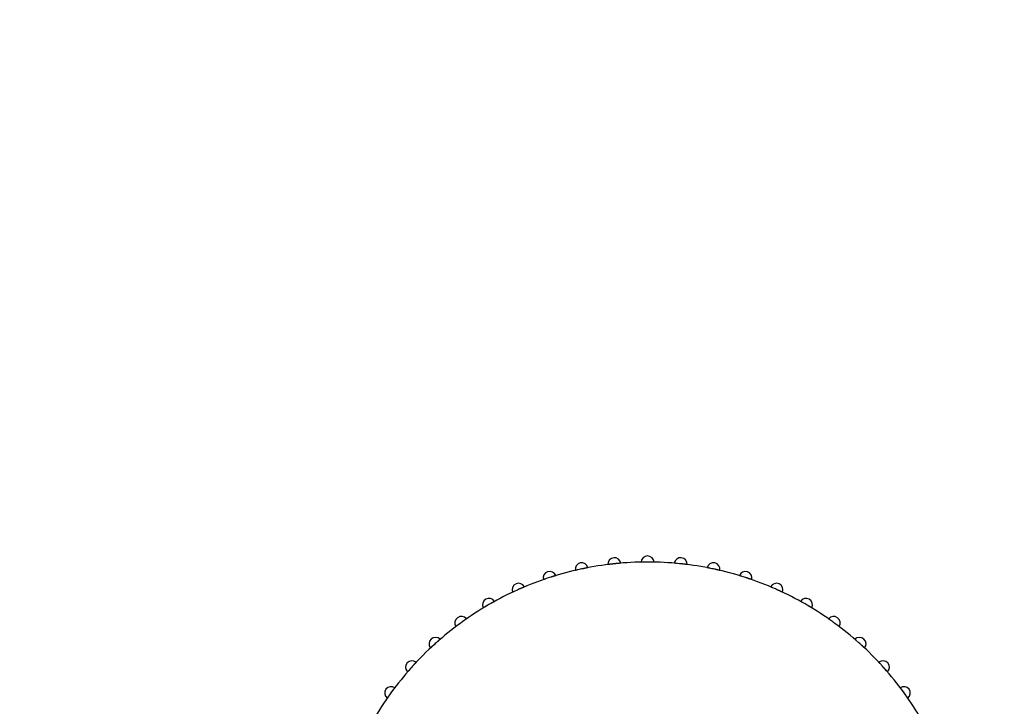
# Model space of a CAD drawing. Header units: millimetres. Extents: x 9903 to 16053, y 652 to 4977.
# Tile 8 of 83: x 10711 to 10749, y 1733 to 1759. Entities that reach past the tile are written whole.
import ezdxf

# ---------------------------------------------------------------- set-up
doc = ezdxf.new("R2010")
doc.units = ezdxf.units.MM
doc.header["$LTSCALE"] = 20
doc.header["$PDSIZE"] = -1
doc.linetypes.add('SLD-Solido', pattern=[0])
doc.layers.add('QUOTE', color=1, linetype='SLD-Solido')
doc.layers.add('SCHIZZI', color=9, linetype='Continuous')
doc.styles.add('SLDTEXTSTYLE2', font='GOTHIC.TTF', dxfattribs={"width": 0.913})
doc.dimstyles.new('SLDDIMSTYLE0', dxfattribs={"dimtxt": 70, "dimasz": 66.04, "dimexe": 0, "dimexo": 0.0625, "dimgap": 17.5, "dimtad": 1, "dimrnd": 1e-09, "dimzin": 12, "dimdsep": 46, "dimtxsty": 'SLDTEXTSTYLE2', "dimsah": 1, "dimcen": 0.09, "dimadec": 0, "dimazin": 3, "dimtfac": 1, "dimtofl": 0, "dimtmove": 0, "dimatfit": 3, "dimfxl": 1, "dimfrac": 2, "dimtolj": 1, "dimtzin": 12, "dimarcsym": 0})

# ---------------------------------------------------------------- blocks, each defined once
blk = doc.blocks.new('_D_3')
at = {"layer": 'Defpoints', "color": 0, "transparency": 16777216}
for p in [(10639.954, 1965.897), (12102.73, 1921.533), (11959.602, 1508.549)]:
    blk.add_point(p, dxfattribs=at)
at = {"layer": 'QUOTE', "color": 0, "lineweight": -2, "transparency": 16777216}
for p, q in [((10639.974, 1965.956), (10783.081, 2378.881)), ((10845.48, 2357.256), (12040.331, 1943.159)), ((11959.623, 1508.608), (12102.73, 1921.533))]:
    blk.add_line(p, q, dxfattribs=at)
at = {"layer": 'QUOTE', "color": 0, "transparency": 16777216}
for points in [[(10849.084, 2367.656), (10841.876, 2346.856), (10783.081, 2378.881)], [(12043.935, 1953.558), (12036.727, 1932.759), (12102.73, 1921.533)]]:
    blk.add_solid(points, dxfattribs=at)
at = {"layer": 'QUOTE', "color": 0, "transparency": 16777216, "insert": (11427.439, 2251.9), "char_height": 70, "attachment_point": 2, "rotation": 340.8853, "style": 'SLDTEXTSTYLE2'}
blk.add_mtext('\\A1;1396.65', dxfattribs=at)

msp = doc.modelspace()

# ---------------------------------------------------------------- linework, layer by layer
at = {"layer": 'SCHIZZI'}
for centre, radius, start, end in [((10732.41, 1737.867), 0.25, 14.3119, 189.6881), ((10733.675, 1738.067), 0.25, 8.3119, 183.6881), ((10734.954, 1725.897), 12.25, 95.7736, 96.2264), ((10734.954, 1725.897), 12.25, 90.2264, 95.7736), ((10734.954, 1738.134), 0.25, 2.3119, 177.6881), ((10734.954, 1725.897), 12.25, 89.7736, 90.2264), ((10734.954, 1725.897), 12.25, 84.2264, 89.7736), ((10736.233, 1738.067), 0.25, 356.3119, 171.6881), ((10734.954, 1725.897), 12.25, 83.7736, 84.2264), ((10737.498, 1737.867), 0.25, 350.3119, 165.6881), ((10731.172, 1737.536), 0.25, 20.3119, 195.6881), ((10734.954, 1725.897), 12.25, 102.2264, 107.7736), ((10734.954, 1725.897), 12.25, 101.7736, 102.2264), ((10734.954, 1725.897), 12.25, 96.2264, 101.7736), ((10734.954, 1725.897), 12.25, 78.2264, 83.7736), ((10734.954, 1725.897), 12.25, 77.7736, 78.2264), ((10734.954, 1725.897), 12.25, 72.2264, 77.7736), ((10738.735, 1737.536), 0.25, 344.3119, 159.6881), ((10729.976, 1737.077), 0.25, 26.3119, 201.6881), ((10734.954, 1725.897), 12.25, 108.2264, 113.7736), ((10734.954, 1725.897), 12.25, 107.7736, 108.2264), ((10734.954, 1725.897), 12.25, 71.7736, 72.2264), ((10734.954, 1725.897), 12.25, 66.2264, 71.7736), ((10739.931, 1737.077), 0.25, 338.3119, 153.6881), ((10734.954, 1725.897), 12.25, 114.2264, 119.7736), ((10734.954, 1725.897), 12.25, 113.7736, 114.2264), ((10734.954, 1725.897), 12.25, 65.7736, 66.2264), ((10734.954, 1725.897), 12.25, 60.2264, 65.7736), ((10728.835, 1736.495), 0.25, 32.3119, 207.6881), ((10741.073, 1736.495), 0.25, 332.3119, 147.6881), ((10734.954, 1725.897), 12.25, 120.2264, 125.7736), ((10734.954, 1725.897), 12.25, 119.7736, 120.2264), ((10734.954, 1725.897), 12.25, 59.7736, 60.2264), ((10734.954, 1725.897), 12.25, 54.2264, 59.7736), ((10727.761, 1735.797), 0.25, 38.3119, 213.6881), ((10734.954, 1725.897), 12.25, 125.7736, 126.2264), ((10742.147, 1735.797), 0.25, 326.3119, 141.6881), ((10734.954, 1725.897), 12.25, 53.7736, 54.2264), ((10734.954, 1725.897), 12.25, 126.2264, 131.7736), ((10734.954, 1725.897), 12.25, 48.2264, 53.7736), ((10726.765, 1734.991), 0.25, 44.3119, 219.6881), ((10743.142, 1734.991), 0.25, 320.3119, 135.6881), ((10734.954, 1725.897), 12.25, 132.2264, 137.7736), ((10734.954, 1725.897), 12.25, 131.7736, 132.2264), ((10734.954, 1725.897), 12.25, 47.7736, 48.2264), ((10734.954, 1725.897), 12.25, 42.2264, 47.7736), ((10725.86, 1734.086), 0.25, 50.3119, 225.6881), ((10744.048, 1734.086), 0.25, 314.3119, 129.6881), ((10734.954, 1725.897), 12.25, 138.2264, 143.7736), ((10734.954, 1725.897), 12.25, 137.7736, 138.2264), ((10734.954, 1725.897), 12.25, 41.7736, 42.2264), ((10734.954, 1725.897), 12.25, 36.2264, 41.7736), ((10725.054, 1733.09), 0.25, 56.3119, 231.6881), ((10744.854, 1733.09), 0.25, 308.3119, 123.6881), ((10734.954, 1725.897), 12.25, 144.2264, 149.7736), ((10734.954, 1725.897), 12.25, 143.7736, 144.2264), ((10734.954, 1725.897), 12.25, 35.7736, 36.2264), ((10734.954, 1725.897), 12.25, 30.2264, 35.7736)]:
    msp.add_arc(centre, radius, start, end, dxfattribs=at)
for points, knots in [([(10733.922, 1738.104), (10733.922, 1738.104), (10733.922, 1738.104), (10733.919, 1738.103), (10733.916, 1738.103), (10733.909, 1738.103), (10733.9, 1738.102), (10733.889, 1738.101), (10733.875, 1738.1), (10733.86, 1738.098), (10733.843, 1738.097), (10733.829, 1738.095), (10733.814, 1738.094), (10733.799, 1738.093), (10733.783, 1738.091), (10733.769, 1738.09), (10733.752, 1738.088), (10733.737, 1738.087), (10733.725, 1738.085), (10733.721, 1738.085)], [0, 0, 0, 0, 0.052451, 0.105266, 0.15923, 0.213591, 0.319149, 0.372727, 0.427086, 0.53269, 0.58629, 0.64067, 0.693399, 0.746495, 0.800159, 0.854598, 0.890783, 0.963471, 1, 1, 1, 1]), ([(10734.905, 1738.147), (10734.901, 1738.147), (10734.889, 1738.147), (10734.872, 1738.147), (10734.854, 1738.147), (10734.839, 1738.147), (10734.824, 1738.146), (10734.808, 1738.146), (10734.789, 1738.146), (10734.771, 1738.146), (10734.755, 1738.146), (10734.744, 1738.145), (10734.735, 1738.145), (10734.726, 1738.145), (10734.719, 1738.145), (10734.712, 1738.145), (10734.707, 1738.145), (10734.704, 1738.145), (10734.704, 1738.145), (10734.704, 1738.145)], [0, 0, 0, 0, 0.039811, 0.11984, 0.160108, 0.212861, 0.265979, 0.320254, 0.374929, 0.480638, 0.534886, 0.589536, 0.642259, 0.695351, 0.749016, 0.803466, 0.882353, 0.960832, 1, 1, 1, 1]), ([(10735.204, 1738.145), (10735.203, 1738.145), (10735.203, 1738.145), (10735.201, 1738.145), (10735.198, 1738.145), (10735.191, 1738.145), (10735.182, 1738.145), (10735.17, 1738.145), (10735.157, 1738.145), (10735.141, 1738.146), (10735.124, 1738.146), (10735.11, 1738.146), (10735.095, 1738.146), (10735.08, 1738.146), (10735.064, 1738.147), (10735.05, 1738.147), (10735.033, 1738.147), (10735.018, 1738.147), (10735.006, 1738.147), (10735.002, 1738.147)], [0, 0, 0, 0, 0.0524508, 0.105266, 0.1592301, 0.2135912, 0.3191489, 0.3727275, 0.4270864, 0.5326897, 0.5862903, 0.6406701, 0.693399, 0.7464953, 0.8001591, 0.8545984, 0.8907831, 0.9634709, 1, 1, 1, 1]), ([(10736.071, 1738.096), (10736.064, 1738.097), (10736.051, 1738.098), (10736.037, 1738.099), (10736.026, 1738.1), (10736.016, 1738.101), (10736.008, 1738.102), (10736.001, 1738.102), (10735.994, 1738.103), (10735.989, 1738.103), (10735.986, 1738.104), (10735.986, 1738.104), (10735.986, 1738.104)], [0, 0, 0, 0, 0.148367, 0.23732, 0.326933, 0.413387, 0.500446, 0.588445, 0.677729, 0.807085, 0.935774, 1, 1, 1, 1]), ([(10732.247, 1737.844), (10732.244, 1737.844), (10732.236, 1737.842), (10732.225, 1737.839), (10732.213, 1737.837), (10732.199, 1737.833), (10732.187, 1737.831), (10732.178, 1737.828), (10732.171, 1737.827), (10732.166, 1737.826), (10732.163, 1737.825), (10732.163, 1737.825), (10732.163, 1737.825)], [0, 0, 0, 0, 0.0627805, 0.150057, 0.2382792, 0.3277974, 0.5009757, 0.5888808, 0.6780709, 0.8072899, 0.9358423, 1, 1, 1, 1]), ([(10732.652, 1737.929), (10732.652, 1737.929), (10732.651, 1737.929), (10732.649, 1737.928), (10732.646, 1737.928), (10732.639, 1737.927), (10732.63, 1737.925), (10732.619, 1737.923), (10732.606, 1737.92), (10732.591, 1737.917), (10732.574, 1737.914), (10732.56, 1737.911), (10732.546, 1737.908), (10732.531, 1737.905), (10732.515, 1737.902), (10732.501, 1737.899), (10732.484, 1737.896), (10732.469, 1737.893), (10732.458, 1737.89), (10732.454, 1737.889)], [0, 0, 0, 0, 0.052451, 0.105266, 0.15923, 0.213591, 0.319149, 0.372727, 0.427086, 0.53269, 0.58629, 0.64067, 0.693399, 0.746495, 0.800159, 0.854598, 0.890783, 0.963471, 1, 1, 1, 1]), ([(10733.625, 1738.075), (10733.621, 1738.074), (10733.609, 1738.073), (10733.592, 1738.071), (10733.574, 1738.069), (10733.56, 1738.068), (10733.544, 1738.066), (10733.529, 1738.064), (10733.514, 1738.062), (10733.501, 1738.061), (10733.488, 1738.059), (10733.476, 1738.058), (10733.462, 1738.056), (10733.45, 1738.054), (10733.44, 1738.053), (10733.434, 1738.052), (10733.428, 1738.052), (10733.425, 1738.051), (10733.425, 1738.051), (10733.425, 1738.051)], [0, 0, 0, 0, 0.039811, 0.11984, 0.160108, 0.212861, 0.265979, 0.320254, 0.374929, 0.427838, 0.481119, 0.534978, 0.589628, 0.695351, 0.749016, 0.803466, 0.882353, 0.960832, 1, 1, 1, 1]), ([(10736.482, 1738.051), (10736.482, 1738.051), (10736.482, 1738.051), (10736.48, 1738.052), (10736.476, 1738.052), (10736.47, 1738.053), (10736.461, 1738.054), (10736.449, 1738.056), (10736.436, 1738.057), (10736.421, 1738.059), (10736.403, 1738.061), (10736.39, 1738.063), (10736.375, 1738.064), (10736.36, 1738.066), (10736.344, 1738.068), (10736.33, 1738.07), (10736.313, 1738.072), (10736.298, 1738.073), (10736.286, 1738.074), (10736.282, 1738.075)], [0, 0, 0, 0, 0.052451, 0.105266, 0.15923, 0.213591, 0.319149, 0.372727, 0.427086, 0.53269, 0.58629, 0.64067, 0.693399, 0.746495, 0.800159, 0.854598, 0.890783, 0.963471, 1, 1, 1, 1]), ([(10737.34, 1737.912), (10737.337, 1737.913), (10737.329, 1737.915), (10737.318, 1737.917), (10737.306, 1737.919), (10737.292, 1737.922), (10737.28, 1737.924), (10737.271, 1737.926), (10737.264, 1737.927), (10737.259, 1737.928), (10737.256, 1737.929), (10737.256, 1737.929), (10737.256, 1737.929)], [0, 0, 0, 0, 0.0627805, 0.150057, 0.2382792, 0.3277974, 0.5009757, 0.5888808, 0.6780709, 0.8072899, 0.9358423, 1, 1, 1, 1]), ([(10737.745, 1737.825), (10737.744, 1737.825), (10737.744, 1737.825), (10737.742, 1737.826), (10737.739, 1737.826), (10737.732, 1737.828), (10737.723, 1737.83), (10737.712, 1737.833), (10737.699, 1737.836), (10737.684, 1737.839), (10737.667, 1737.843), (10737.653, 1737.846), (10737.639, 1737.849), (10737.624, 1737.853), (10737.609, 1737.856), (10737.594, 1737.859), (10737.578, 1737.863), (10737.563, 1737.866), (10737.552, 1737.868), (10737.548, 1737.869)], [0, 0, 0, 0, 0.052451, 0.105266, 0.15923, 0.213591, 0.319149, 0.372727, 0.427086, 0.53269, 0.58629, 0.64067, 0.693399, 0.746495, 0.800159, 0.854598, 0.890783, 0.963471, 1, 1, 1, 1]), ([(10731.013, 1737.496), (10731.01, 1737.495), (10731.002, 1737.492), (10730.991, 1737.489), (10730.98, 1737.485), (10730.966, 1737.48), (10730.955, 1737.476), (10730.946, 1737.473), (10730.94, 1737.471), (10730.934, 1737.469), (10730.932, 1737.468), (10730.932, 1737.468), (10730.932, 1737.468)], [0, 0, 0, 0, 0.062781, 0.150057, 0.238279, 0.327797, 0.500976, 0.588881, 0.678071, 0.80729, 0.935842, 1, 1, 1, 1]), ([(10731.407, 1737.622), (10731.407, 1737.622), (10731.406, 1737.622), (10731.404, 1737.622), (10731.401, 1737.621), (10731.395, 1737.619), (10731.386, 1737.616), (10731.375, 1737.613), (10731.362, 1737.609), (10731.347, 1737.604), (10731.331, 1737.599), (10731.317, 1737.595), (10731.303, 1737.591), (10731.289, 1737.586), (10731.274, 1737.581), (10731.26, 1737.577), (10731.244, 1737.572), (10731.229, 1737.567), (10731.218, 1737.564), (10731.214, 1737.562)], [0, 0, 0, 0, 0.0524508, 0.105266, 0.1592301, 0.2135912, 0.3191489, 0.3727275, 0.4270864, 0.5326897, 0.5862903, 0.6406701, 0.693399, 0.7464953, 0.8001591, 0.8545984, 0.8907831, 0.9634709, 1, 1, 1, 1]), ([(10738.583, 1737.597), (10738.58, 1737.598), (10738.572, 1737.6), (10738.561, 1737.604), (10738.55, 1737.607), (10738.536, 1737.612), (10738.525, 1737.615), (10738.516, 1737.618), (10738.509, 1737.62), (10738.504, 1737.621), (10738.501, 1737.622), (10738.501, 1737.622), (10738.501, 1737.622)], [0, 0, 0, 0, 0.062781, 0.150057, 0.238279, 0.327797, 0.500976, 0.588881, 0.678071, 0.80729, 0.935842, 1, 1, 1, 1]), ([(10738.976, 1737.468), (10738.976, 1737.468), (10738.976, 1737.468), (10738.974, 1737.469), (10738.97, 1737.47), (10738.964, 1737.472), (10738.955, 1737.475), (10738.944, 1737.479), (10738.932, 1737.483), (10738.917, 1737.488), (10738.901, 1737.494), (10738.888, 1737.498), (10738.874, 1737.503), (10738.859, 1737.508), (10738.844, 1737.513), (10738.83, 1737.518), (10738.814, 1737.523), (10738.8, 1737.528), (10738.789, 1737.531), (10738.785, 1737.533)], [0, 0, 0, 0, 0.052451, 0.105266, 0.15923, 0.213591, 0.319149, 0.372727, 0.427086, 0.53269, 0.58629, 0.64067, 0.693399, 0.746495, 0.800159, 0.854598, 0.890783, 0.963471, 1, 1, 1, 1]), ([(10729.822, 1737.02), (10729.815, 1737.017), (10729.804, 1737.012), (10729.791, 1737.006), (10729.781, 1737.001), (10729.772, 1736.997), (10729.764, 1736.994), (10729.758, 1736.991), (10729.752, 1736.988), (10729.747, 1736.985), (10729.744, 1736.984), (10729.744, 1736.984), (10729.744, 1736.984)], [0, 0, 0, 0, 0.148367, 0.237321, 0.326934, 0.413388, 0.500448, 0.588447, 0.677731, 0.810194, 0.937687, 1, 1, 1, 1]), ([(10730.201, 1737.187), (10730.2, 1737.187), (10730.2, 1737.187), (10730.198, 1737.186), (10730.195, 1737.185), (10730.189, 1737.182), (10730.18, 1737.179), (10730.17, 1737.174), (10730.157, 1737.169), (10730.143, 1737.163), (10730.127, 1737.156), (10730.114, 1737.151), (10730.101, 1737.145), (10730.087, 1737.139), (10730.072, 1737.133), (10730.059, 1737.127), (10730.044, 1737.12), (10730.03, 1737.114), (10730.019, 1737.109), (10730.016, 1737.108)], [0, 0, 0, 0, 0.052451, 0.105266, 0.15923, 0.213591, 0.319149, 0.372727, 0.427086, 0.53269, 0.58629, 0.64067, 0.693399, 0.746495, 0.800159, 0.854598, 0.890777, 0.963465, 1, 1, 1, 1]), ([(10739.786, 1737.154), (10739.783, 1737.155), (10739.776, 1737.158), (10739.765, 1737.163), (10739.754, 1737.167), (10739.741, 1737.173), (10739.73, 1737.178), (10739.721, 1737.181), (10739.715, 1737.184), (10739.71, 1737.186), (10739.707, 1737.187), (10739.707, 1737.187), (10739.707, 1737.187)], [0, 0, 0, 0, 0.062781, 0.150057, 0.238279, 0.327797, 0.500976, 0.588881, 0.678071, 0.80729, 0.935842, 1, 1, 1, 1]), ([(10740.164, 1736.984), (10740.163, 1736.984), (10740.163, 1736.984), (10740.161, 1736.985), (10740.158, 1736.987), (10740.152, 1736.989), (10740.144, 1736.993), (10740.133, 1736.998), (10740.121, 1737.004), (10740.107, 1737.01), (10740.091, 1737.018), (10740.079, 1737.024), (10740.065, 1737.03), (10740.052, 1737.036), (10740.037, 1737.043), (10740.024, 1737.049), (10740.008, 1737.056), (10739.994, 1737.062), (10739.984, 1737.067), (10739.981, 1737.068)], [0, 0, 0, 0, 0.052451, 0.105266, 0.15923, 0.213591, 0.319149, 0.372727, 0.427086, 0.53269, 0.58629, 0.64067, 0.693399, 0.746495, 0.800159, 0.854598, 0.890783, 0.963471, 1, 1, 1, 1]), ([(10729.046, 1736.629), (10729.046, 1736.629), (10729.046, 1736.628), (10729.044, 1736.627), (10729.041, 1736.626), (10729.035, 1736.623), (10729.027, 1736.618), (10729.017, 1736.612), (10729.006, 1736.606), (10728.992, 1736.598), (10728.977, 1736.59), (10728.965, 1736.583), (10728.952, 1736.576), (10728.939, 1736.569), (10728.925, 1736.561), (10728.912, 1736.554), (10728.897, 1736.545), (10728.884, 1736.538), (10728.874, 1736.532), (10728.871, 1736.53)], [0, 0, 0, 0, 0.052451, 0.105266, 0.15923, 0.213591, 0.319149, 0.372727, 0.427086, 0.53269, 0.58629, 0.64067, 0.693399, 0.746495, 0.800159, 0.854598, 0.890777, 0.963465, 1, 1, 1, 1]), ([(10740.936, 1736.587), (10740.934, 1736.589), (10740.927, 1736.592), (10740.917, 1736.598), (10740.906, 1736.604), (10740.894, 1736.611), (10740.883, 1736.617), (10740.875, 1736.621), (10740.869, 1736.625), (10740.864, 1736.627), (10740.861, 1736.628), (10740.861, 1736.629), (10740.861, 1736.629)], [0, 0, 0, 0, 0.062781, 0.150057, 0.238279, 0.327797, 0.500976, 0.588881, 0.678071, 0.80729, 0.935842, 1, 1, 1, 1]), ([(10728.787, 1736.482), (10728.783, 1736.48), (10728.772, 1736.473), (10728.758, 1736.465), (10728.743, 1736.456), (10728.73, 1736.448), (10728.716, 1736.44), (10728.703, 1736.432), (10728.687, 1736.423), (10728.671, 1736.413), (10728.658, 1736.405), (10728.648, 1736.4), (10728.64, 1736.395), (10728.633, 1736.39), (10728.627, 1736.387), (10728.621, 1736.383), (10728.616, 1736.38), (10728.614, 1736.379), (10728.614, 1736.379), (10728.614, 1736.379)], [0, 0, 0, 0, 0.039802, 0.119832, 0.160108, 0.212862, 0.26598, 0.320255, 0.37493, 0.481028, 0.534886, 0.589536, 0.64226, 0.695352, 0.749018, 0.803467, 0.884248, 0.961999, 1, 1, 1, 1]), ([(10741.294, 1736.379), (10741.294, 1736.379), (10741.294, 1736.379), (10741.292, 1736.38), (10741.289, 1736.382), (10741.283, 1736.385), (10741.275, 1736.39), (10741.265, 1736.396), (10741.254, 1736.403), (10741.241, 1736.411), (10741.226, 1736.42), (10741.214, 1736.427), (10741.201, 1736.434), (10741.188, 1736.442), (10741.174, 1736.45), (10741.162, 1736.458), (10741.147, 1736.466), (10741.134, 1736.474), (10741.124, 1736.48), (10741.121, 1736.482)], [0, 0, 0, 0, 0.052451, 0.105266, 0.15923, 0.213591, 0.319149, 0.372727, 0.427086, 0.53269, 0.58629, 0.64067, 0.693399, 0.746495, 0.800159, 0.854598, 0.890783, 0.963471, 1, 1, 1, 1]), ([(10727.957, 1735.952), (10727.957, 1735.952), (10727.957, 1735.952), (10727.955, 1735.951), (10727.952, 1735.949), (10727.947, 1735.945), (10727.939, 1735.94), (10727.93, 1735.933), (10727.921, 1735.927), (10727.912, 1735.921), (10727.903, 1735.914), (10727.892, 1735.907), (10727.88, 1735.899), (10727.868, 1735.89), (10727.856, 1735.881), (10727.843, 1735.872), (10727.826, 1735.86), (10727.809, 1735.848), (10727.797, 1735.839), (10727.793, 1735.836)], [0, 0, 0, 0, 0.052449, 0.105262, 0.159224, 0.213583, 0.319137, 0.372713, 0.42707, 0.479732, 0.532761, 0.58636, 0.640738, 0.693465, 0.746559, 0.800221, 0.854658, 0.95126, 1, 1, 1, 1]), ([(10742.021, 1735.903), (10742.018, 1735.905), (10742.012, 1735.909), (10742.002, 1735.916), (10741.993, 1735.923), (10741.981, 1735.931), (10741.971, 1735.938), (10741.963, 1735.944), (10741.958, 1735.948), (10741.953, 1735.951), (10741.951, 1735.952), (10741.951, 1735.952), (10741.951, 1735.952)], [0, 0, 0, 0, 0.062781, 0.150057, 0.238279, 0.327797, 0.500976, 0.588881, 0.678071, 0.80729, 0.935842, 1, 1, 1, 1]), ([(10727.622, 1735.71), (10727.619, 1735.708), (10727.613, 1735.704), (10727.603, 1735.697), (10727.594, 1735.69), (10727.582, 1735.681), (10727.573, 1735.674), (10727.565, 1735.668), (10727.56, 1735.664), (10727.555, 1735.66), (10727.553, 1735.659), (10727.553, 1735.659), (10727.553, 1735.659)], [0, 0, 0, 0, 0.062781, 0.150057, 0.238279, 0.327797, 0.500976, 0.588881, 0.678071, 0.80729, 0.935842, 1, 1, 1, 1]), ([(10742.355, 1735.659), (10742.355, 1735.659), (10742.354, 1735.659), (10742.353, 1735.66), (10742.35, 1735.662), (10742.345, 1735.666), (10742.337, 1735.672), (10742.328, 1735.679), (10742.32, 1735.685), (10742.311, 1735.692), (10742.302, 1735.699), (10742.291, 1735.707), (10742.28, 1735.715), (10742.268, 1735.724), (10742.256, 1735.733), (10742.243, 1735.742), (10742.227, 1735.755), (10742.21, 1735.767), (10742.197, 1735.776), (10742.193, 1735.779)], [0, 0, 0, 0, 0.052449, 0.105262, 0.159224, 0.213583, 0.319137, 0.372713, 0.42707, 0.479732, 0.532761, 0.58636, 0.640738, 0.693465, 0.746559, 0.800221, 0.854658, 0.95126, 1, 1, 1, 1]), ([(10726.944, 1735.166), (10726.944, 1735.166), (10726.944, 1735.166), (10726.942, 1735.164), (10726.94, 1735.162), (10726.935, 1735.158), (10726.928, 1735.152), (10726.919, 1735.144), (10726.911, 1735.137), (10726.903, 1735.13), (10726.894, 1735.122), (10726.884, 1735.114), (10726.874, 1735.104), (10726.863, 1735.095), (10726.851, 1735.085), (10726.839, 1735.074), (10726.824, 1735.06), (10726.808, 1735.047), (10726.797, 1735.036), (10726.793, 1735.033)], [0, 0, 0, 0, 0.052449, 0.105262, 0.159224, 0.213583, 0.319137, 0.372713, 0.42707, 0.479732, 0.532761, 0.58636, 0.640738, 0.693465, 0.746559, 0.800221, 0.854658, 0.95126, 1, 1, 1, 1]), ([(10743.028, 1735.109), (10743.026, 1735.112), (10743.02, 1735.117), (10743.011, 1735.124), (10743.002, 1735.132), (10742.991, 1735.142), (10742.982, 1735.15), (10742.975, 1735.156), (10742.97, 1735.16), (10742.966, 1735.164), (10742.964, 1735.166), (10742.963, 1735.166), (10742.963, 1735.166)], [0, 0, 0, 0, 0.062781, 0.150057, 0.238279, 0.327798, 0.500976, 0.588881, 0.678071, 0.807926, 0.93624, 1, 1, 1, 1]), ([(10726.721, 1734.968), (10726.718, 1734.965), (10726.709, 1734.957), (10726.696, 1734.946), (10726.683, 1734.934), (10726.672, 1734.924), (10726.661, 1734.913), (10726.649, 1734.903), (10726.639, 1734.893), (10726.629, 1734.883), (10726.619, 1734.875), (10726.611, 1734.867), (10726.6, 1734.857), (10726.591, 1734.849), (10726.584, 1734.842), (10726.579, 1734.837), (10726.575, 1734.834), (10726.573, 1734.832), (10726.573, 1734.832), (10726.573, 1734.832)], [0, 0, 0, 0, 0.039811, 0.11984, 0.160108, 0.212861, 0.265979, 0.320254, 0.374929, 0.427838, 0.481119, 0.534978, 0.589628, 0.695351, 0.749016, 0.803466, 0.882353, 0.960832, 1, 1, 1, 1]), ([(10743.335, 1734.832), (10743.335, 1734.832), (10743.334, 1734.832), (10743.333, 1734.833), (10743.33, 1734.836), (10743.325, 1734.84), (10743.319, 1734.847), (10743.31, 1734.854), (10743.303, 1734.861), (10743.295, 1734.869), (10743.286, 1734.877), (10743.276, 1734.886), (10743.266, 1734.895), (10743.255, 1734.905), (10743.244, 1734.916), (10743.232, 1734.926), (10743.217, 1734.94), (10743.202, 1734.954), (10743.19, 1734.965), (10743.187, 1734.968)], [0, 0, 0, 0, 0.052449, 0.105262, 0.159224, 0.213583, 0.319137, 0.372713, 0.42707, 0.479732, 0.532761, 0.58636, 0.640738, 0.693465, 0.746559, 0.800221, 0.854658, 0.951262, 1, 1, 1, 1]), ([(10725.741, 1733.971), (10725.736, 1733.966), (10725.728, 1733.956), (10725.719, 1733.945), (10725.712, 1733.937), (10725.705, 1733.93), (10725.7, 1733.924), (10725.695, 1733.918), (10725.691, 1733.913), (10725.687, 1733.909), (10725.685, 1733.907), (10725.685, 1733.907), (10725.685, 1733.907)], [0, 0, 0, 0, 0.148996, 0.237313, 0.326927, 0.413382, 0.500442, 0.588442, 0.677727, 0.808693, 0.936778, 1, 1, 1, 1]), ([(10726.019, 1734.278), (10726.019, 1734.278), (10726.019, 1734.278), (10726.018, 1734.276), (10726.015, 1734.273), (10726.011, 1734.269), (10726.004, 1734.262), (10725.996, 1734.253), (10725.99, 1734.246), (10725.982, 1734.238), (10725.974, 1734.229), (10725.965, 1734.22), (10725.956, 1734.209), (10725.946, 1734.199), (10725.935, 1734.187), (10725.925, 1734.176), (10725.911, 1734.16), (10725.896, 1734.145), (10725.886, 1734.134), (10725.883, 1734.13)], [0, 0, 0, 0, 0.052449, 0.105262, 0.159224, 0.213583, 0.319137, 0.372713, 0.42707, 0.479732, 0.532761, 0.58636, 0.640738, 0.693465, 0.746559, 0.800221, 0.854658, 0.951271, 1, 1, 1, 1]), ([(10743.947, 1734.215), (10743.945, 1734.217), (10743.939, 1734.223), (10743.931, 1734.232), (10743.923, 1734.24), (10743.914, 1734.251), (10743.905, 1734.26), (10743.899, 1734.267), (10743.894, 1734.272), (10743.89, 1734.276), (10743.889, 1734.278), (10743.888, 1734.278), (10743.888, 1734.278)], [0, 0, 0, 0, 0.062781, 0.150057, 0.238279, 0.327798, 0.500976, 0.588881, 0.678071, 0.807926, 0.93624, 1, 1, 1, 1]), ([(10744.223, 1733.907), (10744.223, 1733.907), (10744.222, 1733.907), (10744.221, 1733.909), (10744.219, 1733.911), (10744.214, 1733.916), (10744.208, 1733.923), (10744.201, 1733.932), (10744.194, 1733.939), (10744.187, 1733.948), (10744.179, 1733.957), (10744.17, 1733.967), (10744.161, 1733.977), (10744.151, 1733.988), (10744.141, 1734), (10744.131, 1734.012), (10744.117, 1734.027), (10744.103, 1734.043), (10744.093, 1734.054), (10744.09, 1734.058)], [0, 0, 0, 0, 0.052449, 0.105262, 0.159224, 0.213583, 0.319137, 0.372713, 0.42707, 0.479732, 0.532761, 0.58636, 0.640738, 0.693465, 0.746559, 0.800221, 0.854658, 0.951262, 1, 1, 1, 1]), ([(10725.192, 1733.298), (10725.192, 1733.298), (10725.192, 1733.298), (10725.191, 1733.296), (10725.189, 1733.293), (10725.185, 1733.288), (10725.179, 1733.281), (10725.172, 1733.271), (10725.166, 1733.263), (10725.159, 1733.255), (10725.152, 1733.245), (10725.144, 1733.234), (10725.136, 1733.223), (10725.127, 1733.212), (10725.118, 1733.199), (10725.109, 1733.187), (10725.096, 1733.17), (10725.084, 1733.153), (10725.075, 1733.141), (10725.072, 1733.137)], [0, 0, 0, 0, 0.052449, 0.105262, 0.159224, 0.213583, 0.319137, 0.372713, 0.42707, 0.479732, 0.532761, 0.58636, 0.640738, 0.693465, 0.746559, 0.800221, 0.854658, 0.951271, 1, 1, 1, 1]), ([(10744.767, 1733.229), (10744.762, 1733.236), (10744.755, 1733.245), (10744.746, 1733.257), (10744.74, 1733.266), (10744.734, 1733.273), (10744.729, 1733.28), (10744.725, 1733.286), (10744.72, 1733.291), (10744.717, 1733.296), (10744.716, 1733.298), (10744.715, 1733.298), (10744.715, 1733.298)], [0, 0, 0, 0, 0.148367, 0.23732, 0.326933, 0.413387, 0.500447, 0.588445, 0.67773, 0.807722, 0.936172, 1, 1, 1, 1]), ([(10724.948, 1732.964), (10724.946, 1732.962), (10724.941, 1732.955), (10724.935, 1732.946), (10724.928, 1732.936), (10724.92, 1732.924), (10724.913, 1732.914), (10724.907, 1732.906), (10724.903, 1732.901), (10724.9, 1732.896), (10724.899, 1732.894), (10724.899, 1732.894), (10724.899, 1732.894)], [0, 0, 0, 0, 0.062781, 0.150057, 0.23828, 0.327798, 0.500976, 0.588882, 0.678072, 0.808898, 0.936845, 1, 1, 1, 1]), ([(10745.009, 1732.894), (10745.009, 1732.894), (10745.009, 1732.894), (10745.008, 1732.896), (10745.006, 1732.899), (10745.002, 1732.904), (10744.997, 1732.912), (10744.99, 1732.921), (10744.984, 1732.93), (10744.978, 1732.939), (10744.971, 1732.948), (10744.963, 1732.959), (10744.955, 1732.971), (10744.947, 1732.982), (10744.938, 1732.995), (10744.929, 1733.008), (10744.917, 1733.025), (10744.905, 1733.042), (10744.896, 1733.054), (10744.893, 1733.058)], [0, 0, 0, 0, 0.052449, 0.105262, 0.159224, 0.213583, 0.319137, 0.372713, 0.42707, 0.479732, 0.532761, 0.58636, 0.640738, 0.693465, 0.746559, 0.800221, 0.854658, 0.951262, 1, 1, 1, 1])]:
    msp.add_open_spline(points, degree=3, knots=knots, dxfattribs=at)

# ---------------------------------------------------------------- dimensions: what is measured, and where the dimension line sits
at = {"layer": 'QUOTE'}
dim = msp.add_linear_dim(base=(12102.73, 1921.533), p1=(10639.954, 1965.897), p2=(11959.602, 1508.549), angle=340.8853, dimstyle='SLDDIMSTYLE0', dxfattribs=at)
dim.commit()
dim.dimension.update_dxf_attribs({"geometry": '_D_3', "text_midpoint": (11397.633, 2165.897), "dimtype": 160})

doc.saveas('drawing.dxf')
